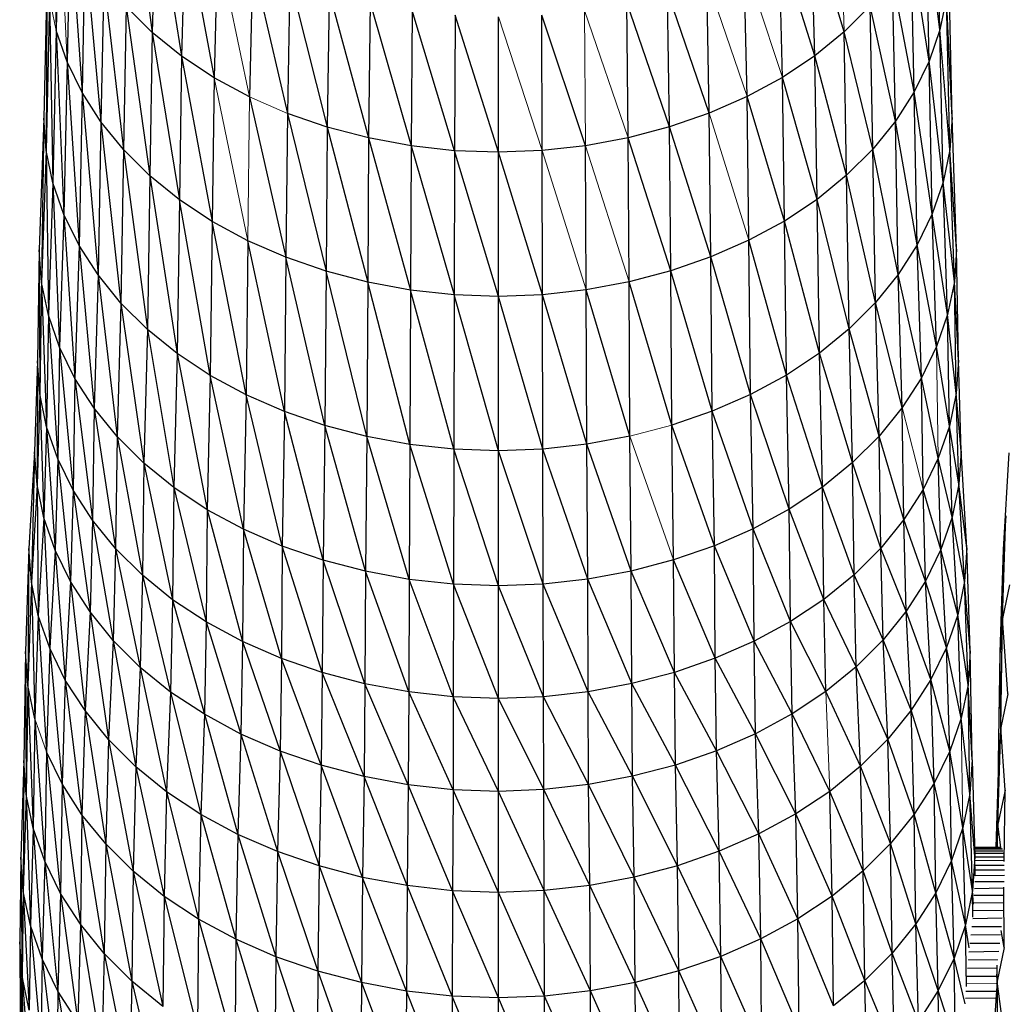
# Paper-space layout '_Top' of a CAD drawing. Header units: millimetres. Extents: x 0 to 1300, y -464 to -1.
# Tile 37 of 47: x 942 to 978, y -217 to -181. Entities that reach past the tile are written whole.
import ezdxf

# ---------------------------------------------------------------- set-up
doc = ezdxf.new("R2010")
doc.units = ezdxf.units.MM

psp = doc.layouts.new('_Top')

# ---------------------------------------------------------------- linework, layer by layer
at = {"color": 7, "linetype": 'Continuous', "lineweight": 25}
for p, q in [((943.039, -174.813), (943.169, -181.182)), ((945.893, -175.419), (946.689, -181.258)), ((943.282, -175.977), (943.169, -181.182)), ((975.515, -181.159), (975.403, -175.954)), ((946.834, -176.356), (946.689, -181.258)), ((946.834, -176.356), (947.765, -182.131)), ((943.68, -177.12), (943.57, -182.333)), ((943.68, -177.12), (944.119, -183.451)), ((947.898, -177.219), (947.765, -182.131)), ((947.898, -177.219), (948.958, -182.919)), ((970.937, -182.114), (970.805, -177.202)), ((972.011, -181.24), (970.805, -177.202)), ((975.118, -182.31), (975.008, -177.097)), ((975.515, -181.159), (975.008, -177.097)), ((969.747, -182.904), (969.628, -177.982)), ((970.937, -182.114), (969.628, -177.982)), ((944.226, -178.23), (944.119, -183.451)), ((944.226, -178.23), (944.812, -184.525)), ((949.077, -177.998), (948.958, -182.919)), ((974.572, -183.429), (974.466, -178.208)), ((975.118, -182.31), (974.466, -178.208)), ((950.357, -178.686), (950.253, -183.616)), ((950.357, -178.686), (951.636, -184.217)), ((968.454, -183.603), (968.35, -178.673)), ((942.84, -178.826), (942.723, -184.388)), ((942.84, -178.826), (942.807, -185.58)), ((975.955, -184.365), (975.839, -178.802)), ((944.913, -179.297), (944.812, -184.525)), ((944.913, -179.297), (945.641, -185.545)), ((951.724, -179.281), (951.636, -184.217)), ((951.724, -179.281), (953.092, -184.719)), ((967.072, -184.206), (966.985, -179.27)), ((973.882, -184.504), (973.781, -179.276)), ((974.572, -183.429), (973.781, -179.276)), ((953.164, -179.778), (953.092, -184.719)), ((953.164, -179.778), (954.607, -185.117)), ((965.618, -184.71), (965.546, -179.768)), ((967.072, -184.206), (965.546, -179.768)), ((942.924, -180.009), (942.807, -185.58)), ((942.924, -180.009), (943.055, -186.761)), ((975.758, -179.986), (975.515, -181.159)), ((975.873, -185.557), (975.758, -179.986)), ((975.955, -184.365), (975.758, -179.986)), ((945.736, -180.31), (945.641, -185.545)), ((946.689, -181.258), (945.736, -180.31)), ((945.736, -180.31), (946.6, -186.5)), ((954.661, -180.171), (954.607, -185.117)), ((954.661, -180.171), (956.165, -185.407)), ((956.202, -180.457), (956.165, -185.407)), ((957.753, -185.583), (956.202, -180.457)), ((964.104, -185.111), (964.05, -180.164)), ((965.618, -184.71), (964.05, -180.164)), ((972.961, -180.29), (972.011, -181.24)), ((973.056, -185.526), (972.961, -180.29)), ((973.882, -184.504), (972.961, -180.29)), ((957.772, -180.632), (957.753, -185.583)), ((959.356, -185.642), (957.772, -180.632)), ((959.356, -185.642), (959.356, -180.69)), ((960.958, -185.581), (960.94, -180.629)), ((962.546, -185.402), (960.94, -180.629)), ((943.169, -181.182), (943.055, -186.761)), ((943.57, -182.333), (943.169, -181.182)), ((943.169, -181.182), (943.458, -187.92)), ((975.515, -181.159), (975.118, -182.31)), ((975.629, -186.738), (975.515, -181.159)), ((975.873, -185.557), (975.515, -181.159)), ((946.689, -181.258), (946.6, -186.5)), ((947.765, -182.131), (946.689, -181.258)), ((946.689, -181.258), (947.684, -187.379)), ((972.011, -181.24), (970.937, -182.114)), ((972.099, -186.482), (972.011, -181.24)), ((973.056, -185.526), (972.011, -181.24)), ((947.765, -182.131), (947.684, -187.379)), ((948.958, -182.919), (947.765, -182.131)), ((947.765, -182.131), (948.884, -188.173)), ((970.937, -182.114), (969.747, -182.904)), ((971.018, -187.363), (970.937, -182.114)), ((972.099, -186.482), (970.937, -182.114)), ((975.118, -182.31), (974.572, -183.429)), ((975.229, -187.897), (975.118, -182.31)), ((975.629, -186.738), (975.118, -182.31)), ((943.57, -182.333), (943.458, -187.92)), ((944.119, -183.451), (943.57, -182.333)), ((943.57, -182.333), (944.011, -189.046)), ((948.958, -182.919), (948.884, -188.173)), ((950.253, -183.616), (948.958, -182.919)), ((969.747, -182.904), (968.454, -183.603)), ((969.819, -188.158), (969.747, -182.904)), ((971.018, -187.363), (969.747, -182.904)), ((944.119, -183.451), (944.011, -189.046)), ((944.812, -184.525), (944.119, -183.451)), ((944.119, -183.451), (944.709, -190.128)), ((950.253, -183.616), (951.581, -189.48)), ((968.454, -183.603), (967.072, -184.206)), ((968.517, -188.861), (968.454, -183.603)), ((969.819, -188.158), (968.454, -183.603)), ((974.572, -183.429), (973.882, -184.504)), ((974.679, -189.024), (974.572, -183.429)), ((975.229, -187.897), (974.572, -183.429)), ((942.723, -184.388), (942.554, -189.203)), ((942.723, -184.388), (942.64, -190.407)), ((942.807, -185.58), (942.723, -184.388)), ((951.636, -184.217), (951.581, -189.48)), ((953.092, -184.719), (951.636, -184.217)), ((951.636, -184.217), (953.048, -189.986)), ((967.072, -184.206), (965.618, -184.71)), ((967.126, -189.469), (967.072, -184.206)), ((975.955, -184.365), (975.873, -185.557)), ((976.123, -189.18), (975.955, -184.365)), ((944.812, -184.525), (944.709, -190.128)), ((945.641, -185.545), (944.812, -184.525)), ((944.812, -184.525), (945.543, -191.155)), ((953.092, -184.719), (953.048, -189.986)), ((954.607, -185.117), (953.092, -184.719)), ((953.092, -184.719), (954.573, -190.387)), ((965.618, -184.71), (964.104, -185.111)), ((965.661, -189.977), (965.618, -184.71)), ((967.126, -189.469), (965.618, -184.71)), ((973.882, -184.504), (973.056, -185.526)), ((973.985, -190.107), (973.882, -184.504)), ((974.679, -189.024), (973.882, -184.504)), ((954.607, -185.117), (954.573, -190.387)), ((956.165, -185.407), (954.607, -185.117)), ((954.607, -185.117), (956.143, -190.678)), ((964.104, -185.111), (962.546, -185.402)), ((964.137, -190.38), (964.104, -185.111)), ((965.661, -189.977), (964.104, -185.111)), ((945.641, -185.545), (945.543, -191.155)), ((946.6, -186.5), (945.641, -185.545)), ((945.641, -185.545), (946.51, -192.117)), ((956.165, -185.407), (956.143, -190.678)), ((957.753, -185.583), (956.165, -185.407)), ((956.165, -185.407), (957.742, -190.856)), ((962.546, -185.402), (960.958, -185.581)), ((962.568, -190.674), (962.546, -185.402)), ((973.056, -185.526), (972.099, -186.482)), ((973.153, -191.136), (973.056, -185.526)), ((973.985, -190.107), (973.056, -185.526)), ((942.807, -185.58), (942.64, -190.407)), ((943.055, -186.761), (942.807, -185.58)), ((942.807, -185.58), (942.89, -191.6)), ((957.753, -185.583), (957.742, -190.856)), ((959.356, -185.642), (957.753, -185.583)), ((959.356, -190.915), (957.753, -185.583)), ((960.958, -185.581), (959.356, -185.642)), ((959.356, -190.915), (959.356, -185.642)), ((960.969, -190.854), (959.356, -185.642)), ((960.969, -190.854), (960.958, -185.581)), ((975.873, -185.557), (975.629, -186.738)), ((976.04, -190.384), (975.873, -185.557)), ((976.123, -189.18), (975.873, -185.557)), ((946.6, -186.5), (946.51, -192.117)), ((947.684, -187.379), (946.6, -186.5)), ((946.6, -186.5), (947.601, -193.002)), ((972.099, -186.482), (971.018, -187.363)), ((972.189, -192.099), (972.099, -186.482)), ((973.153, -191.136), (972.099, -186.482)), ((943.055, -186.761), (942.89, -191.6)), ((943.458, -187.92), (943.055, -186.761)), ((943.055, -186.761), (943.297, -192.77)), ((975.629, -186.738), (975.229, -187.897)), ((975.794, -191.577), (975.629, -186.738)), ((976.04, -190.384), (975.629, -186.738)), ((947.684, -187.379), (947.601, -193.002)), ((948.884, -188.173), (947.684, -187.379)), ((948.81, -193.801), (947.684, -187.379)), ((971.018, -187.363), (969.819, -188.158)), ((971.1, -192.986), (971.018, -187.363)), ((972.189, -192.099), (971.018, -187.363)), ((943.458, -187.92), (943.297, -192.77)), ((944.011, -189.046), (943.458, -187.92)), ((943.458, -187.92), (943.856, -193.908)), ((975.229, -187.897), (974.679, -189.024)), ((975.389, -192.748), (975.229, -187.897)), ((975.794, -191.577), (975.229, -187.897)), ((948.884, -188.173), (948.81, -193.801)), ((950.188, -188.874), (948.884, -188.173)), ((950.123, -194.508), (948.884, -188.173)), ((969.819, -188.158), (968.517, -188.861)), ((969.893, -193.786), (969.819, -188.158)), ((971.1, -192.986), (969.819, -188.158)), ((944.011, -189.046), (943.856, -193.908)), ((944.709, -190.128), (944.011, -189.046)), ((944.011, -189.046), (944.56, -195.001)), ((950.188, -188.874), (950.123, -194.508)), ((951.581, -189.48), (950.188, -188.874)), ((951.526, -195.118), (950.188, -188.874)), ((968.517, -188.861), (967.126, -189.469)), ((968.582, -194.495), (968.517, -188.861)), ((969.893, -193.786), (968.517, -188.861)), ((974.679, -189.024), (973.985, -190.107)), ((974.834, -193.886), (974.679, -189.024)), ((975.389, -192.748), (974.679, -189.024)), ((942.554, -189.203), (942.486, -193.271)), ((942.64, -190.407), (942.554, -189.203)), ((942.554, -189.203), (942.572, -194.479)), ((951.581, -189.48), (951.526, -195.118)), ((953.048, -189.986), (951.581, -189.48)), ((953.003, -195.627), (951.581, -189.48)), ((967.126, -189.469), (965.661, -189.977)), ((967.181, -195.107), (967.126, -189.469)), ((968.582, -194.495), (967.126, -189.469)), ((976.123, -189.18), (976.04, -190.384)), ((976.191, -193.248), (976.123, -189.18)), ((944.709, -190.128), (944.56, -195.001)), ((945.543, -191.155), (944.709, -190.128)), ((944.709, -190.128), (945.403, -196.038)), ((953.048, -189.986), (953.003, -195.627)), ((954.573, -190.387), (953.048, -189.986)), ((954.539, -196.031), (953.048, -189.986)), ((965.661, -189.977), (964.137, -190.38)), ((965.705, -195.618), (965.661, -189.977)), ((967.181, -195.107), (965.661, -189.977)), ((973.985, -190.107), (973.153, -191.136)), ((974.132, -194.98), (973.985, -190.107)), ((974.834, -193.886), (973.985, -190.107)), ((942.64, -190.407), (942.572, -194.479)), ((942.89, -191.6), (942.64, -190.407)), ((942.64, -190.407), (942.823, -195.677)), ((954.573, -190.387), (954.539, -196.031)), ((956.143, -190.678), (954.573, -190.387)), ((956.12, -196.324), (954.573, -190.387)), ((964.137, -190.38), (962.568, -190.674)), ((964.17, -196.024), (964.137, -190.38)), ((965.705, -195.618), (964.137, -190.38)), ((976.04, -190.384), (975.794, -191.577)), ((976.108, -194.457), (976.04, -190.384)), ((976.191, -193.248), (976.04, -190.384)), ((956.143, -190.678), (956.12, -196.324)), ((957.742, -190.856), (956.143, -190.678)), ((957.73, -196.503), (956.143, -190.678)), ((957.742, -190.856), (957.73, -196.503)), ((959.356, -190.915), (957.742, -190.856)), ((959.355, -196.563), (957.742, -190.856)), ((959.355, -196.563), (959.356, -190.915)), ((960.969, -190.854), (959.356, -190.915)), ((960.98, -196.501), (959.356, -190.915)), ((962.568, -190.674), (960.969, -190.854)), ((960.98, -196.501), (960.969, -190.854)), ((962.59, -196.32), (960.969, -190.854)), ((962.59, -196.32), (962.568, -190.674)), ((964.17, -196.024), (962.568, -190.674)), ((945.543, -191.155), (945.403, -196.038)), ((946.51, -192.117), (945.543, -191.155)), ((945.543, -191.155), (946.379, -197.01)), ((973.153, -191.136), (972.189, -192.099)), ((973.292, -196.019), (973.153, -191.136)), ((974.132, -194.98), (973.153, -191.136)), ((942.89, -191.6), (942.823, -195.677)), ((943.297, -192.77), (942.89, -191.6)), ((942.89, -191.6), (943.232, -196.852)), ((975.794, -191.577), (975.389, -192.748)), ((975.86, -195.655), (975.794, -191.577)), ((976.108, -194.457), (975.794, -191.577)), ((946.51, -192.117), (946.379, -197.01)), ((947.601, -193.002), (946.51, -192.117)), ((946.51, -192.117), (947.482, -197.904)), ((972.189, -192.099), (971.1, -192.986)), ((972.318, -196.992), (972.189, -192.099)), ((973.292, -196.019), (972.189, -192.099)), ((975.389, -192.748), (974.834, -193.886)), ((975.86, -195.655), (975.389, -192.748)), ((943.297, -192.77), (943.232, -196.852)), ((943.856, -193.908), (943.297, -192.77)), ((943.297, -192.77), (943.793, -197.994)), ((947.601, -193.002), (947.482, -197.904)), ((948.81, -193.801), (947.601, -193.002)), ((947.601, -193.002), (948.703, -198.711)), ((971.1, -192.986), (969.893, -193.786)), ((971.218, -197.888), (971.1, -192.986)), ((972.318, -196.992), (971.1, -192.986)), ((942.486, -193.271), (942.385, -196.591)), ((942.486, -193.271), (942.472, -197.807)), ((942.572, -194.479), (942.486, -193.271)), ((976.191, -193.248), (976.108, -194.457)), ((976.291, -196.568), (976.191, -193.248)), ((948.81, -193.801), (948.703, -198.711)), ((950.123, -194.508), (948.81, -193.801)), ((950.03, -199.425), (948.81, -193.801)), ((969.893, -193.786), (968.582, -194.495)), ((969.999, -198.696), (969.893, -193.786)), ((971.218, -197.888), (969.893, -193.786)), ((943.856, -193.908), (943.793, -197.994)), ((944.56, -195.001), (943.856, -193.908)), ((943.856, -193.908), (944.5, -199.092)), ((974.834, -193.886), (974.132, -194.98)), ((974.896, -197.973), (974.834, -193.886)), ((975.454, -196.83), (974.834, -193.886)), ((942.572, -194.479), (942.472, -197.807)), ((942.823, -195.677), (942.572, -194.479)), ((942.572, -194.479), (942.724, -199.012)), ((950.123, -194.508), (950.03, -199.425)), ((951.526, -195.118), (950.123, -194.508)), ((951.446, -200.041), (950.123, -194.508)), ((968.582, -194.495), (967.181, -195.107)), ((968.675, -199.412), (968.582, -194.495)), ((969.999, -198.696), (968.582, -194.495)), ((976.108, -194.457), (975.86, -195.655)), ((976.208, -197.784), (976.108, -194.457)), ((976.291, -196.568), (976.108, -194.457)), ((944.56, -195.001), (944.5, -199.092)), ((945.403, -196.038), (944.56, -195.001)), ((944.56, -195.001), (945.347, -200.134)), ((951.526, -195.118), (951.446, -200.041)), ((953.003, -195.627), (951.526, -195.118)), ((952.938, -200.556), (951.526, -195.118)), ((967.181, -195.107), (965.705, -195.618)), ((967.26, -200.031), (967.181, -195.107)), ((968.675, -199.412), (967.181, -195.107)), ((974.132, -194.98), (973.292, -196.019)), ((974.192, -199.072), (974.132, -194.98)), ((953.003, -195.627), (952.938, -200.556)), ((954.539, -196.031), (953.003, -195.627)), ((954.49, -200.964), (953.003, -195.627)), ((965.769, -200.547), (965.705, -195.618)), ((967.26, -200.031), (965.705, -195.618)), ((942.823, -195.677), (942.724, -199.012)), ((943.232, -196.852), (942.823, -195.677)), ((942.823, -195.677), (943.135, -200.194)), ((975.86, -195.655), (975.454, -196.83)), ((975.959, -198.989), (975.86, -195.655)), ((976.208, -197.784), (975.86, -195.655)), ((945.403, -196.038), (945.347, -200.134)), ((946.379, -197.01), (945.403, -196.038)), ((945.403, -196.038), (946.326, -201.109)), ((954.539, -196.031), (954.49, -200.964)), ((956.12, -196.324), (954.539, -196.031)), ((956.087, -201.26), (954.539, -196.031)), ((956.12, -196.324), (956.087, -201.26)), ((957.73, -196.503), (956.12, -196.324)), ((957.713, -201.441), (956.12, -196.324)), ((962.59, -196.32), (960.98, -196.501)), ((964.17, -196.024), (962.59, -196.32)), ((962.623, -201.256), (962.59, -196.32)), ((964.218, -200.957), (962.59, -196.32)), ((964.218, -200.957), (964.17, -196.024)), ((973.292, -196.019), (972.318, -196.992)), ((973.348, -200.115), (973.292, -196.019)), ((974.192, -199.072), (973.292, -196.019)), ((942.385, -196.591), (942.176, -200.133)), ((942.385, -196.591), (942.264, -201.364)), ((942.472, -197.807), (942.385, -196.591)), ((957.73, -196.503), (957.713, -201.441)), ((959.355, -196.563), (957.73, -196.503)), ((959.355, -201.502), (957.73, -196.503)), ((960.98, -196.501), (959.355, -196.563)), ((959.355, -201.502), (959.355, -196.563)), ((960.996, -201.439), (959.355, -196.563)), ((960.996, -201.439), (960.98, -196.501)), ((962.623, -201.256), (960.98, -196.501)), ((976.291, -196.568), (976.208, -197.784)), ((976.5, -200.109), (976.291, -196.568)), ((977.842, -200.171), (978.05, -196.629)), ((943.232, -196.852), (943.135, -200.194)), ((943.793, -197.994), (943.232, -196.852)), ((943.232, -196.852), (943.7, -201.343)), ((946.379, -197.01), (946.326, -201.109)), ((947.482, -197.904), (946.379, -197.01)), ((946.379, -197.01), (947.433, -202.007)), ((972.318, -196.992), (971.218, -197.888)), ((972.371, -201.092), (972.318, -196.992)), ((973.348, -200.115), (972.318, -196.992)), ((975.454, -196.83), (974.896, -197.973)), ((975.551, -200.172), (975.454, -196.83)), ((975.959, -198.989), (975.454, -196.83)), ((942.472, -197.807), (942.264, -201.364)), ((942.724, -199.012), (942.472, -197.807)), ((942.472, -197.807), (942.519, -202.584)), ((976.208, -197.784), (975.959, -198.989)), ((976.416, -201.34), (976.208, -197.784)), ((976.5, -200.109), (976.208, -197.784)), ((943.793, -197.994), (943.7, -201.343)), ((944.5, -199.092), (943.793, -197.994)), ((943.793, -197.994), (944.411, -202.447)), ((947.482, -197.904), (947.433, -202.007)), ((948.703, -198.711), (947.482, -197.904)), ((947.482, -197.904), (948.66, -202.817)), ((971.218, -197.888), (969.999, -198.696)), ((971.266, -201.991), (971.218, -197.888)), ((972.371, -201.092), (971.218, -197.888)), ((974.896, -197.973), (974.192, -199.072)), ((974.989, -201.321), (974.896, -197.973)), ((975.551, -200.172), (974.896, -197.973)), ((948.703, -198.711), (948.66, -202.817)), ((950.03, -199.425), (948.703, -198.711)), ((948.703, -198.711), (949.991, -203.534)), ((969.999, -198.696), (968.675, -199.412)), ((970.042, -202.803), (969.999, -198.696)), ((971.266, -201.991), (969.999, -198.696)), ((942.724, -199.012), (942.519, -202.584)), ((943.135, -200.194), (942.724, -199.012)), ((942.724, -199.012), (942.936, -203.781)), ((944.5, -199.092), (944.411, -202.447)), ((945.347, -200.134), (944.5, -199.092)), ((944.5, -199.092), (945.263, -203.495)), ((974.192, -199.072), (973.348, -200.115)), ((974.281, -202.426), (974.192, -199.072)), ((974.989, -201.321), (974.192, -199.072)), ((975.959, -198.989), (975.551, -200.172)), ((976.164, -202.56), (975.959, -198.989)), ((976.416, -201.34), (975.959, -198.989)), ((977.805, -202.693), (977.929, -198.94)), ((977.929, -198.94), (977.842, -200.171)), ((950.03, -199.425), (949.991, -203.534)), ((951.446, -200.041), (950.03, -199.425)), ((951.414, -204.153), (950.03, -199.425)), ((968.675, -199.412), (967.26, -200.031)), ((968.712, -203.521), (968.675, -199.412)), ((970.042, -202.803), (968.675, -199.412)), ((942.176, -200.133), (942.051, -203.896)), ((942.176, -200.133), (942.14, -205.136)), ((942.264, -201.364), (942.176, -200.133)), ((943.135, -200.194), (942.936, -203.781)), ((943.7, -201.343), (943.135, -200.194)), ((943.135, -200.194), (943.508, -204.943)), ((945.347, -200.134), (945.263, -203.495)), ((946.326, -201.109), (945.347, -200.134)), ((945.347, -200.134), (946.249, -204.477)), ((951.446, -200.041), (951.414, -204.153)), ((952.938, -200.556), (951.446, -200.041)), ((952.912, -204.67), (951.446, -200.041)), ((967.26, -200.031), (965.769, -200.547)), ((967.291, -204.142), (967.26, -200.031)), ((968.712, -203.521), (967.26, -200.031)), ((973.348, -200.115), (972.371, -201.092)), ((973.432, -203.476), (973.348, -200.115)), ((974.281, -202.426), (973.348, -200.115)), ((975.551, -200.172), (974.989, -201.321)), ((975.75, -203.757), (975.551, -200.172)), ((976.164, -202.56), (975.551, -200.172)), ((976.5, -200.109), (976.416, -201.34)), ((976.624, -203.872), (976.5, -200.109)), ((977.717, -203.933), (977.842, -200.171)), ((977.805, -202.693), (977.842, -200.171)), ((952.938, -200.556), (952.912, -204.67)), ((954.49, -200.964), (952.938, -200.556)), ((954.47, -205.079), (952.938, -200.556)), ((965.769, -200.547), (964.218, -200.957)), ((965.795, -204.661), (965.769, -200.547)), ((967.291, -204.142), (965.769, -200.547)), ((954.49, -200.964), (954.47, -205.079)), ((956.087, -201.26), (954.49, -200.964)), ((956.073, -205.377), (954.49, -200.964)), ((964.218, -200.957), (962.623, -201.256)), ((964.238, -205.072), (964.218, -200.957)), ((965.795, -204.661), (964.218, -200.957)), ((942.264, -201.364), (942.14, -205.136)), ((942.519, -202.584), (942.264, -201.364)), ((942.264, -201.364), (942.397, -206.365)), ((943.7, -201.343), (943.508, -204.943)), ((944.411, -202.447), (943.7, -201.343)), ((943.7, -201.343), (944.228, -206.061)), ((946.326, -201.109), (946.249, -204.477)), ((947.433, -202.007), (946.326, -201.109)), ((946.326, -201.109), (947.362, -205.38)), ((956.087, -201.26), (956.073, -205.377)), ((957.713, -201.441), (956.087, -201.26)), ((957.706, -205.558), (956.087, -201.26)), ((962.623, -201.256), (960.996, -201.439)), ((962.636, -205.372), (962.623, -201.256)), ((964.238, -205.072), (962.623, -201.256)), ((972.371, -201.092), (971.266, -201.991)), ((972.449, -204.459), (972.371, -201.092)), ((973.432, -203.476), (972.371, -201.092)), ((974.989, -201.321), (974.281, -202.426)), ((975.182, -204.921), (974.989, -201.321)), ((975.75, -203.757), (974.989, -201.321)), ((976.416, -201.34), (976.164, -202.56)), ((976.54, -205.112), (976.416, -201.34)), ((976.624, -203.872), (976.416, -201.34)), ((957.713, -201.441), (957.706, -205.558)), ((959.355, -201.502), (957.713, -201.441)), ((959.355, -205.619), (957.713, -201.441)), ((960.996, -201.439), (959.355, -201.502)), ((959.355, -205.619), (959.355, -201.502)), ((961.003, -205.556), (959.355, -201.502)), ((961.003, -205.556), (960.996, -201.439)), ((962.636, -205.372), (960.996, -201.439)), ((978.063, -201.465), (977.805, -202.693)), ((947.433, -202.007), (947.362, -205.38)), ((948.66, -202.817), (947.433, -202.007)), ((947.433, -202.007), (948.596, -206.195)), ((971.266, -201.991), (970.042, -202.803)), ((971.337, -205.363), (971.266, -201.991)), ((972.449, -204.459), (971.266, -201.991)), ((944.411, -202.447), (944.228, -206.061)), ((945.263, -203.495), (944.411, -202.447)), ((944.411, -202.447), (945.09, -207.122)), ((974.281, -202.426), (973.432, -203.476)), ((974.465, -206.04), (974.281, -202.426)), ((975.182, -204.921), (974.281, -202.426)), ((942.519, -202.584), (942.397, -206.365)), ((942.936, -203.781), (942.519, -202.584)), ((942.519, -202.584), (942.817, -207.57)), ((948.66, -202.817), (948.596, -206.195)), ((949.991, -203.534), (948.66, -202.817)), ((948.66, -202.817), (949.936, -206.916)), ((970.042, -202.803), (968.712, -203.521)), ((970.106, -206.18), (970.042, -202.803)), ((971.337, -205.363), (970.042, -202.803)), ((976.164, -202.56), (975.75, -203.757)), ((976.286, -206.34), (976.164, -202.56)), ((976.54, -205.112), (976.164, -202.56)), ((977.805, -202.693), (977.717, -203.933)), ((977.738, -206.673), (977.805, -202.693)), ((977.997, -205.44), (977.805, -202.693)), ((945.263, -203.495), (945.09, -207.122)), ((946.249, -204.477), (945.263, -203.495)), ((945.263, -203.495), (946.088, -208.116)), ((949.991, -203.534), (949.936, -206.916)), ((951.414, -204.153), (949.991, -203.534)), ((949.991, -203.534), (951.366, -207.539)), ((968.712, -203.521), (967.291, -204.142)), ((968.768, -206.903), (968.712, -203.521)), ((970.106, -206.18), (968.712, -203.521)), ((973.432, -203.476), (972.449, -204.459)), ((973.605, -207.102), (973.432, -203.476)), ((974.465, -206.04), (973.432, -203.476)), ((942.051, -203.896), (941.984, -207.881)), ((942.14, -205.136), (942.051, -203.896)), ((942.051, -203.896), (942.073, -209.125)), ((942.936, -203.781), (942.817, -207.57)), ((943.508, -204.943), (942.936, -203.781)), ((942.936, -203.781), (943.392, -208.742)), ((975.75, -203.757), (975.182, -204.921)), ((975.869, -207.547), (975.75, -203.757)), ((976.286, -206.34), (975.75, -203.757)), ((976.624, -203.872), (976.54, -205.112)), ((976.692, -207.856), (976.624, -203.872)), ((951.414, -204.153), (951.366, -207.539)), ((952.912, -204.67), (951.414, -204.153)), ((952.873, -208.058), (951.414, -204.153)), ((967.291, -204.142), (965.795, -204.661)), ((967.339, -207.528), (967.291, -204.142)), ((968.768, -206.903), (967.291, -204.142)), ((977.65, -207.918), (977.717, -203.933)), ((977.738, -206.673), (977.717, -203.933)), ((946.249, -204.477), (946.088, -208.116)), ((947.362, -205.38), (946.249, -204.477)), ((946.249, -204.477), (947.215, -209.03)), ((972.449, -204.459), (971.337, -205.363)), ((972.61, -208.097), (972.449, -204.459)), ((973.605, -207.102), (972.449, -204.459)), ((943.508, -204.943), (943.392, -208.742)), ((944.228, -206.061), (943.508, -204.943)), ((943.508, -204.943), (944.118, -209.867)), ((952.912, -204.67), (952.873, -208.058)), ((954.47, -205.079), (952.912, -204.67)), ((954.441, -208.47), (952.912, -204.67)), ((965.795, -204.661), (964.238, -205.072)), ((965.834, -208.049), (965.795, -204.661)), ((967.339, -207.528), (965.795, -204.661)), ((975.182, -204.921), (974.465, -206.04)), ((975.297, -208.719), (975.182, -204.921)), ((975.869, -207.547), (975.182, -204.921)), ((942.14, -205.136), (942.073, -209.125)), ((942.397, -206.365), (942.14, -205.136)), ((942.14, -205.136), (942.331, -210.359)), ((954.47, -205.079), (954.441, -208.47)), ((956.073, -205.377), (954.47, -205.079)), ((956.053, -208.769), (954.47, -205.079)), ((962.636, -205.372), (961.003, -205.556)), ((964.238, -205.072), (962.636, -205.372)), ((962.655, -208.765), (962.636, -205.372)), ((964.267, -208.463), (962.636, -205.372)), ((964.267, -208.463), (964.238, -205.072)), ((965.834, -208.049), (964.238, -205.072)), ((971.337, -205.363), (970.106, -206.18)), ((972.61, -208.097), (971.337, -205.363)), ((976.54, -205.112), (976.286, -206.34)), ((976.606, -209.101), (976.54, -205.112)), ((976.692, -207.856), (976.54, -205.112)), ((947.362, -205.38), (947.215, -209.03)), ((948.596, -206.195), (947.362, -205.38)), ((947.362, -205.38), (948.464, -209.855)), ((956.073, -205.377), (956.053, -208.769)), ((957.706, -205.558), (956.073, -205.377)), ((957.697, -208.952), (956.073, -205.377)), ((957.706, -205.558), (957.697, -208.952)), ((959.355, -205.619), (957.706, -205.558)), ((959.355, -209.013), (957.706, -205.558)), ((961.003, -205.556), (959.355, -205.619)), ((959.355, -209.013), (959.355, -205.619)), ((961.013, -208.95), (959.355, -205.619)), ((961.013, -208.95), (961.003, -205.556)), ((962.655, -208.765), (961.003, -205.556)), ((977.997, -205.44), (977.738, -206.673)), ((944.228, -206.061), (944.118, -209.867)), ((945.09, -207.122), (944.228, -206.061)), ((944.228, -206.061), (944.986, -210.936)), ((974.465, -206.04), (973.605, -207.102)), ((974.575, -209.846), (974.465, -206.04)), ((975.297, -208.719), (974.465, -206.04)), ((942.397, -206.365), (942.331, -210.359)), ((942.397, -206.365), (942.752, -211.569)), ((948.596, -206.195), (948.464, -209.855)), ((949.936, -206.916), (948.596, -206.195)), ((948.596, -206.195), (949.82, -210.585)), ((970.106, -206.18), (968.768, -206.903)), ((970.239, -209.84), (970.106, -206.18)), ((971.485, -209.013), (970.106, -206.18)), ((976.286, -206.34), (975.869, -207.547)), ((976.606, -209.101), (976.286, -206.34)), ((977.637, -210.207), (977.738, -206.673)), ((977.738, -206.673), (977.65, -207.918)), ((977.897, -208.967), (977.738, -206.673)), ((945.09, -207.122), (944.986, -210.936)), ((946.088, -208.116), (945.09, -207.122)), ((945.09, -207.122), (945.991, -211.937)), ((949.936, -206.916), (949.82, -210.585)), ((951.366, -207.539), (949.936, -206.916)), ((949.936, -206.916), (951.269, -211.215)), ((968.768, -206.903), (967.339, -207.528)), ((968.884, -210.571), (968.768, -206.903)), ((970.239, -209.84), (968.768, -206.903)), ((973.605, -207.102), (972.61, -208.097)), ((973.709, -210.916), (973.605, -207.102)), ((974.575, -209.846), (973.605, -207.102)), ((967.339, -207.528), (965.834, -208.049)), ((967.438, -211.204), (967.339, -207.528)), ((968.884, -210.571), (967.339, -207.528)), ((941.984, -207.881), (941.882, -211.422)), ((941.984, -207.881), (941.971, -212.674)), ((942.073, -209.125), (941.984, -207.881)), ((942.817, -207.57), (942.752, -211.569)), ((943.392, -208.742), (942.817, -207.57)), ((942.817, -207.57), (943.33, -212.745)), ((951.366, -207.539), (951.269, -211.215)), ((952.873, -208.058), (951.366, -207.539)), ((951.366, -207.539), (952.794, -211.741)), ((975.869, -207.547), (975.297, -208.719)), ((975.934, -211.545), (975.869, -207.547)), ((976.352, -210.334), (975.869, -207.547)), ((976.692, -207.856), (976.606, -209.101)), ((976.692, -207.856), (976.793, -211.397)), ((946.088, -208.116), (945.991, -211.937)), ((947.215, -209.03), (946.088, -208.116)), ((946.088, -208.116), (947.127, -212.858)), ((952.873, -208.058), (952.794, -211.741)), ((954.441, -208.47), (952.873, -208.058)), ((954.381, -212.158), (952.873, -208.058)), ((965.834, -208.049), (964.267, -208.463)), ((965.914, -211.732), (965.834, -208.049)), ((967.438, -211.204), (965.834, -208.049)), ((972.61, -208.097), (971.485, -209.013)), ((972.707, -211.918), (972.61, -208.097)), ((973.709, -210.916), (972.61, -208.097)), ((977.65, -207.918), (977.559, -211.07)), ((977.637, -210.207), (977.65, -207.918)), ((954.441, -208.47), (954.381, -212.158)), ((956.053, -208.769), (954.441, -208.47)), ((956.013, -212.461), (954.441, -208.47)), ((964.267, -208.463), (962.655, -208.765)), ((964.328, -212.151), (964.267, -208.463)), ((965.914, -211.732), (964.267, -208.463)), ((943.392, -208.742), (943.33, -212.745)), ((944.118, -209.867), (943.392, -208.742)), ((943.392, -208.742), (944.058, -213.875)), ((956.053, -208.769), (956.013, -212.461)), ((957.697, -208.952), (956.053, -208.769)), ((957.677, -212.646), (956.053, -208.769)), ((957.697, -208.952), (957.677, -212.646)), ((959.355, -209.013), (957.697, -208.952)), ((959.355, -212.708), (957.697, -208.952)), ((961.013, -208.95), (959.355, -209.013)), ((962.655, -208.765), (961.013, -208.95)), ((961.034, -212.644), (961.013, -208.95)), ((962.696, -212.456), (961.013, -208.95)), ((962.696, -212.456), (962.655, -208.765)), ((964.328, -212.151), (962.655, -208.765)), ((975.297, -208.719), (974.575, -209.846)), ((975.359, -212.722), (975.297, -208.719)), ((975.934, -211.545), (975.297, -208.719)), ((977.897, -208.967), (977.637, -210.207)), ((977.861, -211.581), (977.897, -208.967)), ((942.073, -209.125), (941.971, -212.674)), ((942.331, -210.359), (942.073, -209.125)), ((942.073, -209.125), (942.231, -213.915)), ((947.215, -209.03), (947.127, -212.858)), ((948.464, -209.855), (947.215, -209.03)), ((947.215, -209.03), (948.385, -213.689)), ((959.355, -212.708), (959.355, -209.013)), ((961.034, -212.644), (959.355, -209.013)), ((971.485, -209.013), (970.239, -209.84)), ((971.574, -212.84), (971.485, -209.013)), ((972.707, -211.918), (971.485, -209.013)), ((976.606, -209.101), (976.352, -210.334)), ((976.708, -212.65), (976.606, -209.101)), ((976.793, -211.397), (976.606, -209.101)), ((944.118, -209.867), (944.058, -213.875)), ((944.986, -210.936), (944.118, -209.867)), ((944.118, -209.867), (944.93, -214.948)), ((948.464, -209.855), (948.385, -213.689)), ((949.82, -210.585), (948.464, -209.855)), ((948.464, -209.855), (949.751, -214.424)), ((970.239, -209.84), (968.884, -210.571)), ((970.318, -213.673), (970.239, -209.84)), ((971.574, -212.84), (970.239, -209.84)), ((974.575, -209.846), (973.709, -210.916)), ((974.634, -213.853), (974.575, -209.846)), ((975.359, -212.722), (974.575, -209.846)), ((942.331, -210.359), (942.231, -213.915)), ((942.752, -211.569), (942.331, -210.359)), ((942.331, -210.359), (942.655, -215.132)), ((976.352, -210.334), (975.934, -211.545)), ((976.451, -213.89), (976.352, -210.334)), ((976.708, -212.65), (976.352, -210.334)), ((977.637, -210.207), (977.576, -211.07)), ((977.625, -211.07), (977.637, -210.207)), ((977.738, -211.07), (977.637, -210.207)), ((949.82, -210.585), (949.751, -214.424)), ((951.269, -211.215), (949.82, -210.585)), ((949.82, -210.585), (951.21, -215.059)), ((968.884, -210.571), (967.438, -211.204)), ((968.954, -214.41), (968.884, -210.571)), ((970.318, -213.673), (968.884, -210.571)), ((944.986, -210.936), (944.93, -214.948)), ((945.991, -211.937), (944.986, -210.936)), ((944.986, -210.936), (945.939, -215.953)), ((973.709, -210.916), (972.707, -211.918)), ((973.765, -214.927), (973.709, -210.916)), ((974.634, -213.853), (973.709, -210.916)), ((977.746, -211.07), (976.784, -211.07)), ((976.785, -211.097), (977.771, -211.095)), ((977.799, -211.123), (976.785, -211.123)), ((941.882, -211.422), (941.838, -214.521)), ((941.971, -212.674), (941.882, -211.422)), ((941.882, -211.422), (941.927, -215.776)), ((951.269, -211.215), (951.21, -215.059)), ((952.794, -211.741), (951.269, -211.215)), ((951.269, -211.215), (952.746, -215.589)), ((967.438, -211.204), (965.914, -211.732)), ((967.497, -215.047), (967.438, -211.204)), ((968.954, -214.41), (967.438, -211.204)), ((976.793, -211.397), (976.708, -212.65)), ((977.817, -211.199), (976.788, -211.203)), ((977.837, -211.281), (976.79, -211.281)), ((976.803, -212.103), (976.793, -211.397)), ((976.794, -211.412), (977.848, -211.404)), ((942.752, -211.569), (942.655, -215.132)), ((943.33, -212.745), (942.752, -211.569)), ((942.752, -211.569), (943.236, -216.315)), ((952.794, -211.741), (952.746, -215.589)), ((954.381, -212.158), (952.794, -211.741)), ((952.794, -211.741), (954.345, -216.008)), ((965.914, -211.732), (964.328, -212.151)), ((965.962, -215.579), (965.914, -211.732)), ((967.497, -215.047), (965.914, -211.732)), ((975.934, -211.545), (975.359, -212.722)), ((976.031, -215.108), (975.934, -211.545)), ((976.451, -213.89), (975.934, -211.545)), ((976.798, -211.716), (977.866, -211.706)), ((945.991, -211.937), (945.939, -215.953)), ((947.127, -212.858), (945.991, -211.937)), ((945.991, -211.937), (947.079, -216.877)), ((954.381, -212.158), (954.345, -216.008)), ((956.013, -212.461), (954.381, -212.158)), ((955.989, -216.314), (954.381, -212.158)), ((964.328, -212.151), (962.696, -212.456)), ((964.365, -216.001), (964.328, -212.151)), ((965.962, -215.579), (964.328, -212.151)), ((972.707, -211.918), (971.574, -212.84)), ((972.759, -215.933), (972.707, -211.918)), ((973.765, -214.927), (972.707, -211.918)), ((977.874, -211.889), (976.8, -211.889)), ((977.87, -212.094), (976.803, -212.107)), ((956.013, -212.461), (955.989, -216.314)), ((957.677, -212.646), (956.013, -212.461)), ((957.665, -216.5), (956.013, -212.461)), ((962.696, -212.456), (961.034, -212.644)), ((962.721, -216.309), (962.696, -212.456)), ((964.365, -216.001), (962.696, -212.456)), ((977.855, -212.559), (976.773, -212.574)), ((977.868, -212.32), (976.788, -212.32)), ((977.868, -214.717), (977.857, -212.511)), ((941.971, -212.674), (941.927, -215.776)), ((942.231, -213.915), (941.971, -212.674)), ((941.971, -212.674), (942.188, -217.02)), ((943.33, -212.745), (943.236, -216.315)), ((944.058, -213.875), (943.33, -212.745)), ((943.33, -212.745), (943.968, -217.452)), ((947.127, -212.858), (947.079, -216.877)), ((948.385, -213.689), (947.127, -212.858)), ((947.127, -212.858), (948.342, -217.711)), ((957.677, -212.646), (957.665, -216.5)), ((959.355, -212.708), (957.677, -212.646)), ((959.355, -216.562), (957.677, -212.646)), ((961.034, -212.644), (959.355, -212.708)), ((959.355, -216.562), (959.355, -212.708)), ((961.046, -216.498), (959.355, -212.708)), ((961.046, -216.498), (961.034, -212.644)), ((962.721, -216.309), (961.034, -212.644)), ((971.574, -212.84), (970.318, -213.673)), ((971.621, -216.859), (971.574, -212.84)), ((972.759, -215.933), (971.574, -212.84)), ((975.359, -212.722), (974.634, -213.853)), ((975.453, -216.292), (975.359, -212.722)), ((976.031, -215.108), (975.359, -212.722)), ((976.708, -212.65), (976.451, -213.89)), ((976.721, -213.61), (976.708, -212.65)), ((976.742, -213.144), (976.708, -212.65)), ((977.846, -212.82), (976.758, -212.82)), ((977.83, -213.084), (976.744, -213.101)), ((977.79, -213.655), (976.713, -213.673)), ((942.231, -213.915), (942.188, -217.02)), ((942.655, -215.132), (942.231, -213.915)), ((942.231, -213.915), (942.613, -218.24)), ((944.058, -213.875), (943.968, -217.452)), ((944.93, -214.948), (944.058, -213.875)), ((944.058, -213.875), (944.845, -218.531)), ((948.385, -213.689), (948.342, -217.711)), ((949.751, -214.424), (948.385, -213.689)), ((948.385, -213.689), (949.713, -218.449)), ((970.318, -213.673), (968.954, -214.41)), ((970.361, -217.695), (970.318, -213.673)), ((971.621, -216.859), (970.318, -213.673)), ((974.634, -213.853), (973.765, -214.927)), ((974.723, -217.43), (974.634, -213.853)), ((975.453, -216.292), (974.634, -213.853)), ((976.451, -213.89), (976.031, -215.108)), ((976.482, -216.146), (976.451, -213.89)), ((976.588, -214.741), (976.451, -213.89)), ((977.765, -213.962), (976.674, -213.962)), ((977.735, -214.254), (976.638, -214.273)), ((977.868, -214.717), (977.75, -214.107)), ((941.927, -215.776), (941.838, -214.521)), ((941.838, -214.521), (941.941, -218.432)), ((941.838, -214.521), (941.852, -217.177)), ((949.751, -214.424), (949.713, -218.449)), ((951.21, -215.059), (949.751, -214.424)), ((949.751, -214.424), (951.178, -219.087)), ((968.954, -214.41), (967.497, -215.047)), ((968.991, -218.436), (968.954, -214.41)), ((970.361, -217.695), (968.954, -214.41)), ((976.604, -214.57), (977.703, -214.57)), ((977.868, -214.717), (977.608, -215.96)), ((944.93, -214.948), (944.845, -218.531)), ((945.939, -215.953), (944.93, -214.948)), ((944.93, -214.948), (945.86, -219.542)), ((951.21, -215.059), (951.178, -219.087)), ((952.746, -215.589), (951.21, -215.059)), ((951.21, -215.059), (952.72, -219.618)), ((967.497, -215.047), (965.962, -215.579)), ((967.528, -219.075), (967.497, -215.047)), ((968.991, -218.436), (967.497, -215.047)), ((973.765, -214.927), (972.759, -215.933)), ((973.849, -218.51), (973.765, -214.927)), ((974.723, -217.43), (973.765, -214.927)), ((976.575, -214.881), (977.668, -214.863)), ((942.655, -215.132), (942.613, -218.24)), ((943.236, -216.315), (942.655, -215.132)), ((942.655, -215.132), (943.195, -219.426)), ((976.031, -215.108), (975.453, -216.292)), ((976.073, -218.217), (976.031, -215.108)), ((976.441, -216.78), (976.031, -215.108)), ((977.608, -215.96), (977.605, -215.363)), ((942.188, -217.02), (941.927, -215.776)), ((941.927, -215.776), (942.202, -219.674)), ((941.927, -215.776), (941.941, -218.432)), ((952.746, -215.589), (952.72, -219.618)), ((954.345, -216.008), (952.746, -215.589)), ((952.746, -215.589), (954.325, -220.04)), ((965.962, -215.579), (964.365, -216.001)), ((965.987, -219.609), (965.962, -215.579)), ((967.528, -219.075), (965.962, -215.579)), ((976.502, -215.767), (977.586, -215.767)), ((976.524, -215.481), (977.6, -215.463)), ((977.608, -215.96), (977.589, -215.704)), ((945.939, -215.953), (945.86, -219.542)), ((947.079, -216.877), (945.939, -215.953)), ((945.939, -215.953), (947.007, -220.471)), ((954.345, -216.008), (954.325, -220.04)), ((955.989, -216.314), (954.345, -216.008)), ((954.345, -216.008), (955.976, -220.347)), ((964.365, -216.001), (962.721, -216.309)), ((964.384, -220.033), (964.365, -216.001)), ((965.987, -219.609), (964.365, -216.001)), ((972.759, -215.933), (971.621, -216.859)), ((972.837, -219.522), (972.759, -215.933)), ((973.849, -218.51), (972.759, -215.933)), ((977.608, -215.96), (977.519, -217.214)), ((977.651, -219.505), (977.608, -215.96)), ((977.911, -218.265), (977.608, -215.96)), ((943.236, -216.315), (943.195, -219.426)), ((943.968, -217.452), (943.236, -216.315)), ((943.236, -216.315), (943.93, -220.566)), ((955.989, -216.314), (955.976, -220.347)), ((957.665, -216.5), (955.989, -216.314)), ((957.658, -220.534), (955.989, -216.314)), ((957.665, -216.5), (957.658, -220.534)), ((959.355, -216.562), (957.665, -216.5)), ((959.355, -220.596), (957.665, -216.5)), ((961.046, -216.498), (959.355, -216.562)), ((962.721, -216.309), (961.046, -216.498)), ((961.052, -220.531), (961.046, -216.498)), ((962.734, -220.342), (961.046, -216.498)), ((962.734, -220.342), (962.721, -216.309)), ((964.384, -220.033), (962.721, -216.309)), ((975.453, -216.292), (974.723, -217.43)), ((975.493, -219.403), (975.453, -216.292)), ((976.073, -218.217), (975.453, -216.292)), ((976.466, -216.32), (977.557, -216.32)), ((959.355, -220.596), (959.355, -216.562)), ((961.052, -220.531), (959.355, -216.562)), ((976.452, -216.578), (977.542, -216.563))]:
    psp.add_line(p, q, dxfattribs=at)
at = {"color": 142, "linetype": 'Continuous', "lineweight": 18, "true_color": 0x0080c0}
for p, q in [((943.282, -175.977), (943.57, -182.333)), ((972.011, -181.24), (971.866, -176.338)), ((949.077, -177.998), (950.253, -183.616)), ((969.747, -182.904), (968.35, -178.673)), ((968.454, -183.603), (966.985, -179.27)), ((943.169, -181.182), (942.924, -180.009)), ((962.546, -185.402), (962.51, -180.452)), ((964.104, -185.111), (962.51, -180.452)), ((960.958, -185.581), (959.356, -180.69)), ((948.958, -182.919), (950.188, -188.874)), ((950.253, -183.616), (950.188, -188.874)), ((951.636, -184.217), (950.253, -183.616)), ((968.517, -188.861), (967.072, -184.206)), ((964.137, -190.38), (962.546, -185.402)), ((962.568, -190.674), (960.958, -185.581)), ((975.454, -196.83), (975.389, -192.748)), ((974.896, -197.973), (974.132, -194.98)), ((965.705, -195.618), (964.17, -196.024)), ((965.769, -200.547), (964.17, -196.024)), ((971.485, -209.013), (971.337, -205.363)), ((942.817, -207.57), (942.397, -206.365)), ((976.352, -210.334), (976.286, -206.34)), ((977.86, -211.539), (976.795, -211.539)), ((977.813, -213.373), (976.731, -213.373)), ((976.547, -215.178), (977.631, -215.178)), ((977.572, -216.035), (976.487, -216.052))]:
    psp.add_line(p, q, dxfattribs=at)

doc.saveas('drawing.dxf')
